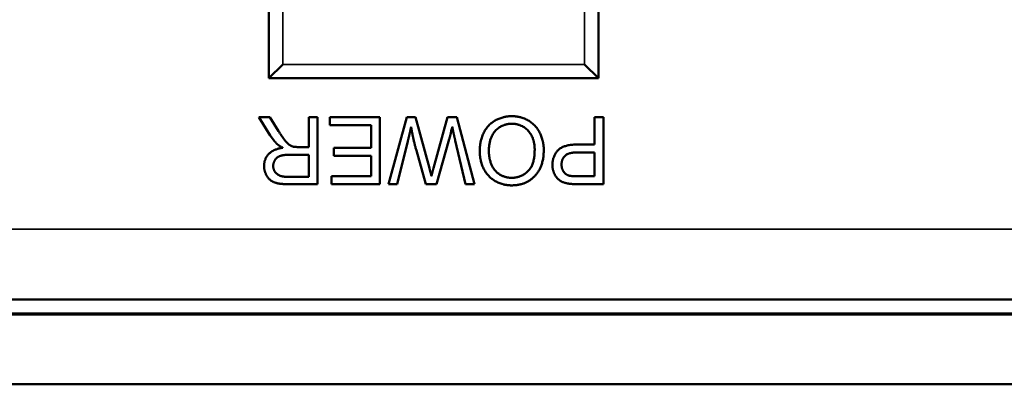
# Model space of a CAD drawing. Header units: inches. Extents: x 3.3 to 58.3, y 0.8 to 38.3.
# Tile 145 of 162: x 39.308 to 41.074, y 34.444 to 35.099. Entities that reach past the tile are written whole.
import ezdxf

# ---------------------------------------------------------------- set-up
doc = ezdxf.new("R2010")
doc.units = ezdxf.units.IN
doc.header["$MEASUREMENT"] = 0
doc.layers.add('Visible (ANSI)', color=7, linetype='Continuous', lineweight=50)
doc.layers.add('Visible Narrow (ANSI)', color=7, linetype='Continuous', lineweight=35)

msp = doc.modelspace()

# ---------------------------------------------------------------- linework, layer by layer
at = {"layer": 'Visible (ANSI)'}
for p, q in [((39.7549, 35.8204), (39.7549, 34.9934)), ((40.3459, 34.9934), (40.3459, 35.8204)), ((39.7549, 34.9934), (39.7799, 35.0184)), ((40.3459, 34.9934), (40.3209, 35.0184)), ((39.7549, 34.9934), (40.3459, 34.9934)), ((39.7574, 34.8907), (39.7366, 34.9234)), ((39.7366, 34.9234), (39.7565, 34.9234)), ((39.7565, 34.9234), (39.7724, 34.8984)), ((39.8264, 34.8701), (39.8264, 34.9234)), ((39.8264, 34.9234), (39.8423, 34.9234)), ((39.8423, 34.9234), (39.8423, 34.8034)), ((39.8644, 34.9092), (39.8644, 34.9234)), ((39.8644, 34.9234), (39.954, 34.9234)), ((39.954, 34.9234), (39.954, 34.8034)), ((39.9692, 34.8034), (40.002, 34.9234)), ((40.002, 34.9234), (40.0175, 34.9234)), ((40.0175, 34.9234), (40.0426, 34.8319)), ((40.05, 34.8319), (40.0753, 34.9234)), ((40.0753, 34.9234), (40.0917, 34.9234)), ((40.0917, 34.9234), (40.1235, 34.8034)), ((40.339, 34.8746), (40.339, 34.9234)), ((40.339, 34.9234), (40.3549, 34.9234)), ((40.3549, 34.9234), (40.3549, 34.8034)), ((39.9381, 34.9092), (39.8644, 34.9092)), ((39.9381, 34.8684), (39.9381, 34.9092)), ((39.808, 34.8701), (39.8264, 34.8701)), ((40.004, 34.8805), (39.9852, 34.8034)), ((40.0784, 34.8844), (40.0557, 34.8034)), ((40.1072, 34.8034), (40.089, 34.882)), ((40.3082, 34.8746), (40.339, 34.8746)), ((39.7922, 34.8563), (39.8264, 34.8563)), ((39.8264, 34.8563), (39.8264, 34.8166)), ((39.8716, 34.8542), (39.8716, 34.8684)), ((39.8716, 34.8684), (39.9381, 34.8684)), ((39.9381, 34.8542), (39.8716, 34.8542)), ((39.9381, 34.8176), (39.9381, 34.8542)), ((40.0365, 34.8034), (40.0193, 34.8641)), ((40.308, 34.8605), (40.339, 34.8605)), ((40.339, 34.8605), (40.339, 34.8176)), ((39.8264, 34.8166), (39.7884, 34.8166)), ((39.8672, 34.8034), (39.8672, 34.8176)), ((39.8672, 34.8176), (39.9381, 34.8176)), ((40.339, 34.8176), (40.3083, 34.8176)), ((39.8423, 34.8034), (39.789, 34.8034)), ((39.954, 34.8034), (39.8672, 34.8034)), ((39.9852, 34.8034), (39.9692, 34.8034)), ((40.0557, 34.8034), (40.0365, 34.8034)), ((40.1235, 34.8034), (40.1072, 34.8034)), ((40.3549, 34.8034), (40.3097, 34.8034)), ((21.4529, 34.5965), (42.5251, 34.5965)), ((21.1991, 34.5694), (42.7791, 34.5694)), ((21.1991, 34.4444), (42.7791, 34.4444))]:
    msp.add_line(p, q, dxfattribs=at)
for points in [[(40.133, 34.8636), (40.133, 34.8818), (40.1478, 34.9106), (40.1748, 34.9254), (40.1904, 34.9254)], [(40.1904, 34.9254), (40.2074, 34.9254), (40.2341, 34.909), (40.2478, 34.8808), (40.2478, 34.8649)], [(40.0099, 34.9066), (40.0076, 34.8952), (40.004, 34.8805)], [(40.0193, 34.8641), (40.0129, 34.8867), (40.0099, 34.9066)], [(40.0838, 34.9066), (40.0793, 34.8873), (40.0784, 34.8844)], [(40.089, 34.882), (40.086, 34.8944), (40.0838, 34.9066)], [(40.1494, 34.8634), (40.1494, 34.8866), (40.1726, 34.9118), (40.1905, 34.9118)], [(40.1905, 34.9118), (40.2081, 34.9118), (40.2315, 34.8868), (40.2315, 34.8651)], [(39.7706, 34.8747), (39.7636, 34.8811), (39.7574, 34.8907)], [(39.7724, 34.8984), (39.7793, 34.8876), (39.7883, 34.8762), (39.7954, 34.8715), (39.7991, 34.8706)], [(39.7463, 34.8361), (39.7463, 34.8489), (39.7629, 34.8664), (39.7801, 34.8688)], [(39.7801, 34.8688), (39.7739, 34.8718), (39.7706, 34.8747)], [(39.7991, 34.8706), (39.8018, 34.8701), (39.808, 34.8701)], [(40.2633, 34.8381), (40.2633, 34.8534), (40.2828, 34.8746), (40.3082, 34.8746)], [(39.7627, 34.8361), (39.7627, 34.8419), (39.7691, 34.8519), (39.7814, 34.8563), (39.7922, 34.8563)], [(40.1904, 34.8013), (40.1737, 34.8013), (40.147, 34.8172), (40.133, 34.8455), (40.133, 34.8636)], [(40.1903, 34.8149), (40.1784, 34.8149), (40.1593, 34.8269), (40.1494, 34.8487), (40.1494, 34.8634)], [(40.2315, 34.8651), (40.2315, 34.838), (40.2071, 34.8149), (40.1903, 34.8149)], [(40.2478, 34.8649), (40.2478, 34.835), (40.2157, 34.8013), (40.1904, 34.8013)], [(40.2797, 34.8386), (40.2797, 34.849), (40.2926, 34.8605), (40.308, 34.8605)], [(39.789, 34.8034), (39.773, 34.8034), (39.7563, 34.8099), (39.7463, 34.8262), (39.7463, 34.8361)], [(39.7884, 34.8166), (39.7751, 34.8166), (39.7627, 34.8276), (39.7627, 34.8361)], [(40.2914, 34.8046), (40.2825, 34.806), (40.2706, 34.8143), (40.2633, 34.8292), (40.2633, 34.8381)], [(40.2935, 34.8187), (40.2872, 34.8203), (40.2797, 34.8311), (40.2797, 34.8386)], [(40.0426, 34.8319), (40.0459, 34.8205), (40.0464, 34.8178)], [(40.0464, 34.8178), (40.0484, 34.8261), (40.05, 34.8319)], [(40.3083, 34.8176), (40.2975, 34.8176), (40.2935, 34.8187)], [(40.3097, 34.8034), (40.2977, 34.8034), (40.2914, 34.8046)]]:
    msp.add_open_spline(points, degree=2, dxfattribs=at)
at = {"layer": 'Visible Narrow (ANSI)'}
for p, q in [((39.7799, 35.0184), (39.7799, 35.7954)), ((40.3209, 35.7954), (40.3209, 35.0184)), ((40.3209, 35.0184), (39.7799, 35.0184)), ((21.4529, 34.7225), (42.5251, 34.7225)), ((24.1572, 34.5723), (42.6511, 34.5723))]:
    msp.add_line(p, q, dxfattribs=at)

doc.saveas('drawing.dxf')
